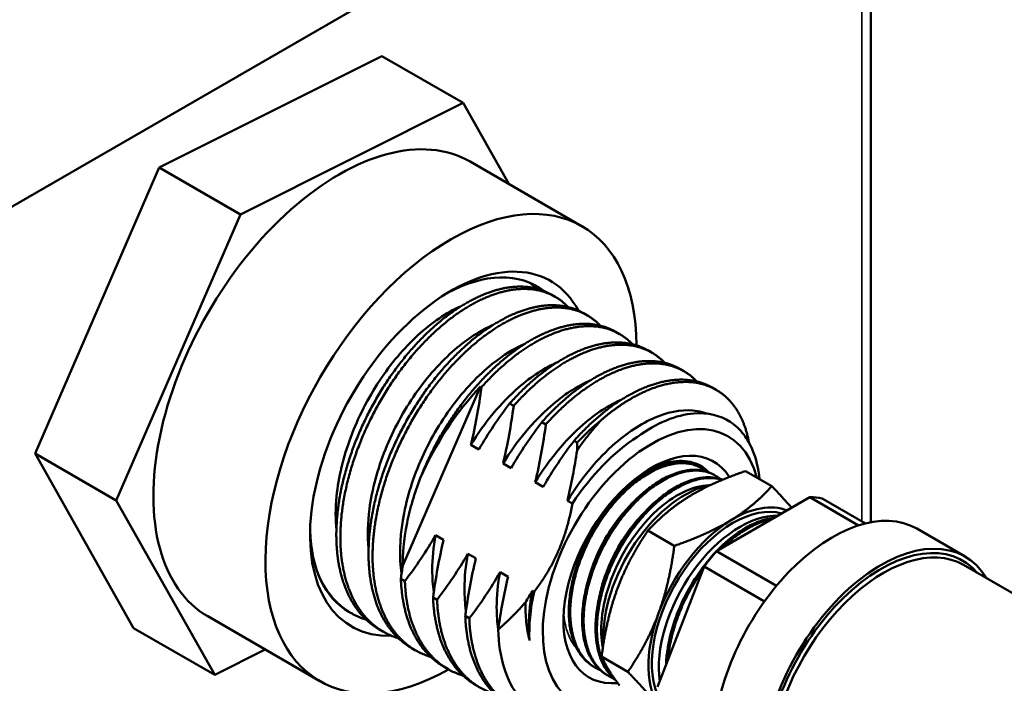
# Model space of a CAD drawing. Header units: inches. Extents: x 0 to 136, y 2 to 86.
# Tile 127 of 160: x 119.67 to 123.27, y 55.62 to 58.05. Entities that reach past the tile are written whole.
import ezdxf

# ---------------------------------------------------------------- set-up
doc = ezdxf.new("R2010")
doc.units = ezdxf.units.IN
doc.header["$LTSCALE"] = 4
doc.header["$MEASUREMENT"] = 0
doc.layers.add('Visible (ANSI)', color=7, linetype='Continuous', lineweight=50)
doc.layers.add('Visible Narrow (ANSI)', color=7, linetype='Continuous', lineweight=35)

msp = doc.modelspace()

# ---------------------------------------------------------------- linework, layer by layer
at = {"layer": 'Visible (ANSI)'}
for p, q in [((122.7809, 63.1434), (122.7809, 56.2113)), ((118.5275, 56.7239), (122.3459, 58.9285)), ((120.9919, 57.9159), (120.1772, 57.5081)), ((121.2889, 57.7444), (120.9919, 57.9159)), ((121.2889, 57.7444), (120.4742, 57.3367)), ((121.4561, 57.4484), (121.2889, 57.7444)), ((120.1772, 57.5081), (119.7229, 56.4624)), ((120.4742, 57.3367), (120.1772, 57.5081)), ((121.7247, 57.2933), (121.3146, 57.5301)), ((120.4742, 57.3367), (120.0199, 56.291)), ((121.626, 57.0356), (121.6113, 57.0441)), ((121.7439, 56.9676), (121.7292, 56.9761)), ((121.8617, 56.8996), (121.847, 56.9081)), ((121.9796, 56.8315), (121.9649, 56.84)), ((122.0974, 56.7635), (122.0827, 56.772)), ((121.0683, 56.0527), (121.3527, 56.7073)), ((121.3563, 56.7052), (121.3527, 56.7073)), ((122.2153, 56.6954), (122.2006, 56.7039)), ((121.4742, 56.6371), (121.4595, 56.6456)), ((121.592, 56.5691), (121.5773, 56.5776)), ((121.7063, 56.5031), (121.6952, 56.5095)), ((119.7229, 56.4624), (120.0833, 55.8245)), ((120.0199, 56.291), (119.7229, 56.4624)), ((121.347, 56.4773), (121.3176, 56.4943)), ((121.4649, 56.4092), (121.4354, 56.4263)), ((122.0911, 56.4273), (122.0911, 56.4273)), ((122.1508, 56.4147), (122.1564, 56.4118)), ((122.1805, 56.3953), (122.1805, 56.3952)), ((122.1876, 56.3932), (122.1876, 56.3932)), ((122.1889, 56.3927), (122.1889, 56.3927)), ((122.3227, 56.3985), (122.419, 56.3429)), ((121.5827, 56.3412), (121.5533, 56.3582)), ((122.2024, 56.3875), (122.208, 56.3845)), ((122.2322, 56.368), (122.2322, 56.368)), ((122.1678, 56.3444), (122.1969, 56.3484)), ((120.0199, 56.291), (120.3803, 55.6531)), ((121.689, 56.2798), (121.6711, 56.2902)), ((122.2166, 56.1053), (122.5582, 56.3026)), ((122.5582, 56.3026), (122.7361, 56.1999)), ((122.7616, 56.2071), (122.6033, 56.2985)), ((121.9657, 56.1807), (122.0619, 56.1251)), ((122.9494, 56.1879), (123.1262, 56.0858)), ((121.1885, 56.1645), (121.218, 56.1475)), ((122.436, 55.9786), (122.2166, 56.1053)), ((121.3064, 56.0964), (121.3358, 56.0794)), ((121.4242, 56.0284), (121.4537, 56.0114)), ((122.0007, 55.609), (122.1715, 56.0493)), ((122.1715, 56.0493), (122.3921, 55.9219)), ((123.1201, 56.0552), (124.0607, 55.5121)), ((121.0614, 56.0046), (121.0761, 55.9961)), ((121.5421, 55.9603), (121.5486, 55.9566)), ((121.1792, 55.9366), (121.1939, 55.9281)), ((121.6842, 55.9334), (121.6842, 55.9334)), ((120.8796, 55.8789), (120.8715, 55.8836)), ((120.7647, 55.6306), (120.3546, 55.8674)), ((121.2971, 55.8686), (121.3118, 55.86)), ((120.3803, 55.6531), (120.0833, 55.8245)), ((120.9975, 55.8108), (120.9827, 55.8193)), ((120.3803, 55.6531), (120.5653, 55.7457)), ((121.1153, 55.7428), (121.1006, 55.7513)), ((121.7959, 55.7198), (121.8921, 55.6642)), ((121.2332, 55.6748), (121.2184, 55.6833)), ((121.763, 55.6855), (121.7684, 55.6821)), ((121.7945, 55.6691), (121.7945, 55.6691)), ((121.8124, 55.6545), (121.8177, 55.6511))]:
    msp.add_line(p, q, dxfattribs=at)
for centre, major_axis, start_param, end_param in [((120.8346, 56.6987), (0.48, 0.8314), 0, 3.141593), ((121.2447, 56.462), (0.48, 0.8314), 5.503305, 10.19734), ((121.2447, 56.462), (0.3646, 0.6315), 5.939272, 9.772688), ((121.2152, 56.479), (0.3437, 0.5954), 6.204841, 7.038722), ((121.5364, 56.2936), (0.3437, 0.5954), 1.172822, 1.766139), ((121.9783, 56.0384), (-0.2812, -0.4871), 2.607228, 6.911808), ((121.8899, 56.0894), (0.3437, 0.5954), 0.98074, 1.172822), ((121.9537, 56.0526), (0.2986, 0.5173), 0.848456, 1.462691), ((121.9783, 56.0384), (-0.2279, -0.3947), 2.842295, 6.67531), ((121.9523, 56.0534), (0.2094, 0.3627), 0.094386, 0.742309), ((122.1, 55.9681), (0.21, 0.3637), 0.455477, 2.423932), ((122.3874, 55.8022), (0.2741, 0.4747), 0.194644, 0.328955), ((122.2768, 55.8661), (0.21, 0.3637), 0.140455, 2.725207), ((122.6419, 55.6553), (0.3075, 0.5326), 0, 2.325702), ((122.2768, 55.8661), (0.2187, 0.3789), 0.089017, 0.813626), ((122.3021, 55.8515), (0.21, 0.3637), 0.299312, 2.510286), ((122.2768, 55.8661), (-0.2187, -0.3789), 3.955218, 5.002416), ((121.2152, 56.479), (-0.3437, -0.5954), 5.527649, 6.283185), ((122.8187, 55.5532), (0.3075, 0.5326), 5.971843, 8.548394), ((122.8187, 55.5532), (0.2988, 0.5176), 6.080397, 8.568952), ((122.3874, 55.8022), (-0.2741, -0.4747), 4.383434, 4.517745), ((122.8274, 55.5482), (0.2927, 0.507), 0, 2.270045), ((121.9537, 56.0526), (0.2986, 0.5173), 2.069587, 2.419252), ((122.2768, 55.8661), (-0.2187, -0.3789), 5.002416, 6.049614)]:
    msp.add_ellipse(centre, major_axis=major_axis, ratio=0.57735, start_param=start_param, end_param=end_param, dxfattribs=at)
for points, weights, knots in [([(121.6113, 57.0441), (121.5795, 57.0625), (121.5417, 57.0692), (121.4384, 57.0876), (121.3133, 57.0197), (121.1883, 56.9518), (121.0763, 56.8151), (120.9643, 56.6784), (120.8967, 56.5088), (120.8292, 56.3391), (120.8254, 56.1812), (120.8217, 56.0233), (120.8841, 55.9187), (120.9227, 55.854), (120.9827, 55.8193)], [0.984049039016, 0.987264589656, 1, 0.965925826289, 1, 0.965925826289, 1, 0.965925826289, 1, 0.965925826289, 1, 0.965925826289, 1, 0.978661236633, 0.984049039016], [0.60362388, 0.60362388, 0.60362388, 0.60526316, 0.60526316, 0.60964912, 0.60964912, 0.61403509, 0.61403509, 0.61842105, 0.61842105, 0.62280702, 0.62280702, 0.62719298, 0.62719298, 0.62993967, 0.62993967, 0.62993967]), ([(121.6732, 56.9983), (121.6256, 57.0484), (121.5564, 57.0607), (121.4531, 57.0791), (121.328, 57.0112), (121.203, 56.9433), (121.091, 56.8066), (120.979, 56.6699), (120.9115, 56.5003), (120.8439, 56.3306), (120.8402, 56.1727), (120.8364, 56.0148), (120.8988, 55.9102), (120.9547, 55.8165), (121.0525, 55.7871)], [0.985089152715, 0.976944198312, 1, 0.965925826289, 1, 0.965925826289, 1, 0.965925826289, 1, 0.965925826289, 1, 0.965925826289, 1, 0.969383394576, 0.993786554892], [0.65492704, 0.65492704, 0.65492704, 0.65789474, 0.65789474, 0.6622807, 0.6622807, 0.66666667, 0.66666667, 0.67105263, 0.67105263, 0.6754386, 0.6754386, 0.67982456, 0.67982456, 0.68376547, 0.68376547, 0.68376547]), ([(121.7292, 56.9761), (121.6973, 56.9945), (121.6596, 57.0012), (121.5562, 57.0196), (121.4312, 56.9517), (121.3061, 56.8838), (121.1941, 56.7471), (121.0822, 56.6104), (121.0146, 56.4407), (120.947, 56.2711), (120.9433, 56.1131), (120.9395, 55.9552), (121.0019, 55.8506), (121.0405, 55.786), (121.1006, 55.7513)], [0.984049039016, 0.987264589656, 1, 0.965925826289, 1, 0.965925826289, 1, 0.965925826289, 1, 0.965925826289, 1, 0.965925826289, 1, 0.978661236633, 0.984049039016], [0.65625546, 0.65625546, 0.65625546, 0.65789474, 0.65789474, 0.6622807, 0.6622807, 0.66666667, 0.66666667, 0.67105263, 0.67105263, 0.6754386, 0.6754386, 0.67982456, 0.67982456, 0.68257125, 0.68257125, 0.68257125]), ([(121.7911, 56.9303), (121.7434, 56.9804), (121.6743, 56.9927), (121.571, 57.0111), (121.4459, 56.9432), (121.3208, 56.8753), (121.2089, 56.7386), (121.0969, 56.6019), (121.0293, 56.4322), (120.9618, 56.2626), (120.958, 56.1046), (120.9543, 55.9467), (121.0167, 55.8421), (121.0726, 55.7485), (121.1704, 55.7191)], [0.985089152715, 0.976944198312, 1, 0.965925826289, 1, 0.965925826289, 1, 0.965925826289, 1, 0.965925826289, 1, 0.965925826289, 1, 0.969383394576, 0.993786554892], [0.70755862, 0.70755862, 0.70755862, 0.71052632, 0.71052632, 0.71491228, 0.71491228, 0.71929825, 0.71929825, 0.72368421, 0.72368421, 0.72807018, 0.72807018, 0.73245614, 0.73245614, 0.73639705, 0.73639705, 0.73639705]), ([(121.847, 56.9081), (121.8152, 56.9264), (121.7774, 56.9332), (121.6741, 56.9515), (121.549, 56.8836), (121.424, 56.8157), (121.312, 56.679), (121.2, 56.5423), (121.1324, 56.3727)], [0.984049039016, 0.987264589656, 1, 0.965925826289, 1, 0.965925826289, 1, 0.965925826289, 1], [0.70888704, 0.70888704, 0.70888704, 0.71052632, 0.71052632, 0.71491228, 0.71491228, 0.71929825, 0.71929825, 0.72368421, 0.72368421, 0.72368421]), ([(121.9089, 56.8622), (121.8613, 56.9124), (121.7921, 56.9246), (121.6888, 56.943), (121.5637, 56.8751), (121.456, 56.8166), (121.3563, 56.7052)], [0.985089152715, 0.976944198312, 1, 0.965925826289, 1, 0.970495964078, 0.992085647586], [0.76019019, 0.76019019, 0.76019019, 0.76315789, 0.76315789, 0.76754386, 0.76754386, 0.77134156, 0.77134156, 0.77134156]), ([(121.9649, 56.84), (121.933, 56.8584), (121.8953, 56.8651), (121.7919, 56.8835), (121.6669, 56.8156), (121.5591, 56.7571), (121.4595, 56.6456)], [0.984049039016, 0.987264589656, 1, 0.965925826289, 1, 0.970495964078, 0.992085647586], [0.761518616, 0.761518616, 0.761518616, 0.763157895, 0.763157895, 0.76754386, 0.76754386, 0.771341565, 0.771341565, 0.771341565]), ([(122.0268, 56.7942), (121.9791, 56.8443), (121.91, 56.8566), (121.8067, 56.875), (121.6816, 56.8071), (121.5738, 56.7486), (121.4742, 56.6371)], [0.985089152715, 0.976944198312, 1, 0.965925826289, 1, 0.970495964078, 0.992085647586], [0.81282177, 0.81282177, 0.81282177, 0.81578947, 0.81578947, 0.82017544, 0.82017544, 0.82397314, 0.82397314, 0.82397314]), ([(122.0827, 56.772), (122.0509, 56.7904), (122.0131, 56.7971), (121.9098, 56.8154), (121.7847, 56.7475), (121.6769, 56.689), (121.5773, 56.5776)], [0.984049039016, 0.987264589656, 1, 0.965925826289, 1, 0.970495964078, 0.992085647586], [0.814150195, 0.814150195, 0.814150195, 0.815789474, 0.815789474, 0.820175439, 0.820175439, 0.823973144, 0.823973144, 0.823973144]), ([(122.1446, 56.7262), (122.097, 56.7763), (122.0278, 56.7886), (121.9245, 56.8069), (121.7995, 56.739), (121.6917, 56.6805), (121.592, 56.5691)], [0.985089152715, 0.976944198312, 1, 0.965925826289, 1, 0.970495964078, 0.992085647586], [0.86545335, 0.86545335, 0.86545335, 0.86842105, 0.86842105, 0.87280702, 0.87280702, 0.87660472, 0.87660472, 0.87660472]), ([(122.2006, 56.7039), (122.1687, 56.7223), (122.131, 56.729), (122.0276, 56.7474), (121.9026, 56.6795), (121.7948, 56.621), (121.6952, 56.5095)], [0.984049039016, 0.987264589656, 1, 0.965925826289, 1, 0.970495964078, 0.992085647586], [0.866781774, 0.866781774, 0.866781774, 0.868421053, 0.868421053, 0.872807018, 0.872807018, 0.876604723, 0.876604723, 0.876604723]), ([(122.3355, 56.5016), (122.3252, 56.5589), (122.3016, 56.6032), (122.249, 56.7022), (122.1457, 56.7205), (122.0424, 56.7389), (121.9173, 56.671), (121.8559, 56.6376), (121.7956, 56.5856)], [0.983089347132, 0.984430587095, 1, 0.965925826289, 1, 0.965925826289, 1, 0.982962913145, 0.982962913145], [0.9146626, 0.9146626, 0.9146626, 0.91666667, 0.91666667, 0.92105263, 0.92105263, 0.9254386, 0.9254386, 0.92763158, 0.92763158, 0.92763158]), ([(120.7588, 56.0223), (120.7686, 55.9989), (120.781, 55.9782), (120.8369, 55.8846), (120.9347, 55.8552)], [0.988961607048, 0.993072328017, 1, 0.969383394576, 0.993786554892], [0.626301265, 0.626301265, 0.626301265, 0.627192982, 0.627192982, 0.631133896, 0.631133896, 0.631133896]), ([(121.0614, 56.0046), (121.066, 55.8727), (121.1198, 55.7826), (121.1584, 55.7179), (121.2184, 55.6833)], [0.992085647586, 0.970495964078, 1, 0.978661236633, 0.984049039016], [0.728658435, 0.728658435, 0.728658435, 0.73245614, 0.73245614, 0.735202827, 0.735202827, 0.735202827]), ([(121.0761, 55.9961), (121.0807, 55.8642), (121.1345, 55.7741), (121.1904, 55.6804), (121.2882, 55.651)], [0.992085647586, 0.970495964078, 1, 0.969383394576, 0.993786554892], [0.781290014, 0.781290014, 0.781290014, 0.785087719, 0.785087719, 0.789028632, 0.789028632, 0.789028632]), ([(121.5421, 55.9603), (121.531, 55.8998), (121.5299, 55.8431), (121.5293, 55.8098), (121.5322, 55.7785)], [0.983389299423, 0.985658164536, 1, 0.991534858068, 0.987275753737], [0.936750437, 0.936750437, 0.936750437, 0.938596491, 0.938596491, 0.939686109, 0.939686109, 0.939686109]), ([(121.1792, 55.9366), (121.1839, 55.8047), (121.2377, 55.7146), (121.2762, 55.6499), (121.3363, 55.6152)], [0.992085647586, 0.970495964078, 1, 0.978661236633, 0.984049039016], [0.781290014, 0.781290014, 0.781290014, 0.785087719, 0.785087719, 0.787834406, 0.787834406, 0.787834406]), ([(121.1939, 55.9281), (121.1986, 55.7962), (121.2524, 55.706), (121.3083, 55.6124), (121.4061, 55.583)], [0.992085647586, 0.970495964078, 1, 0.969383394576, 0.993786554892], [0.833921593, 0.833921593, 0.833921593, 0.837719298, 0.837719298, 0.841660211, 0.841660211, 0.841660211]), ([(121.2971, 55.8686), (121.3017, 55.7367), (121.3555, 55.6465), (121.3941, 55.5819), (121.4541, 55.5472)], [0.992085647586, 0.970495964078, 1, 0.978661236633, 0.984049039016], [0.833921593, 0.833921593, 0.833921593, 0.837719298, 0.837719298, 0.840465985, 0.840465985, 0.840465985]), ([(121.3118, 55.86), (121.3165, 55.7282), (121.3702, 55.638), (121.4326, 55.5334), (121.5458, 55.5094), (121.5595, 55.5065), (121.5737, 55.5049)], [0.992085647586, 0.970495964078, 1, 0.965925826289, 1, 0.995754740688, 0.992567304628], [0.886553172, 0.886553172, 0.886553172, 0.890350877, 0.890350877, 0.894736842, 0.894736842, 0.895283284, 0.895283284, 0.895283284])]:
    msp.add_rational_spline(points, weights, degree=2, knots=knots, dxfattribs=at)
for points, weights in [([(121.5554, 57.0664), (121.5443, 57.078), (121.5319, 57.0877)], [0.985089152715, 0.983182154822, 0.982985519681]), ([(122.3227, 56.3985), (122.1994, 56.3561), (122.1166, 56.3056)], [1.39426173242, 1.50210825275, 1.50210825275]), ([(122.419, 56.3429), (122.3509, 56.2686), (122.2681, 56.2181)], [1.39426173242, 1.50210825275, 1.50210825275]), ([(122.419, 56.3429), (122.4608, 56.2994), (122.4917, 56.2641)], [1.39426173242, 1.45019450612, 1.47711869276]), ([(122.1166, 56.3056), (122.0337, 56.255), (121.9657, 56.1807)], [1.50210825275, 1.50210825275, 1.39426173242]), ([(121.689, 56.2798), (121.6565, 56.0964), (121.5486, 55.9566)], [1.53935319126, 1.61305045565, 1.53935319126]), ([(122.2681, 56.2181), (122.1852, 56.1676), (122.0619, 56.1251)], [1.50210825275, 1.50210825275, 1.39426173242]), ([(121.9657, 56.1807), (121.8925, 56.0732), (121.8531, 55.9662)], [1.39426173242, 1.50210825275, 1.50210825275]), ([(122.0046, 55.8787), (122.044, 55.9857), (122.0619, 56.1251)], [1.50210825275, 1.50210825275, 1.39426173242]), ([(121.8531, 55.9662), (121.8137, 55.8592), (121.7959, 55.7198)], [1.50210825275, 1.50210825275, 1.39426173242]), ([(121.5169, 55.9179), (121.4737, 55.8684), (121.4175, 55.8188)], [1.51738654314, 1.48667296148, 1.43992062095]), ([(121.8921, 55.6642), (121.9652, 55.7718), (122.0046, 55.8787)], [1.39426173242, 1.50210825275, 1.50210825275]), ([(121.7959, 55.7198), (121.8184, 55.6706), (121.8619, 55.6142)], [1.39426173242, 1.50210825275, 1.50210825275]), ([(122.0134, 55.5267), (121.9699, 55.5831), (121.8921, 55.6642)], [1.50210825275, 1.50210825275, 1.39426173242])]:
    msp.add_rational_spline(points, weights, degree=2, dxfattribs=at)
for points, knots in [([(121.2812, 57.0009), (121.2808, 57.0008), (121.2803, 57.0006), (121.2279, 56.9776), (121.1747, 56.9418), (121.0728, 56.8483), (121.0249, 56.7917), (120.9405, 56.664), (120.9049, 56.5941), (120.8506, 56.4494), (120.833, 56.3757), (120.8218, 56.2626), (120.8216, 56.2215), (120.8255, 56.1829)], [65.320381, 65.320381, 65.320381, 65.320381, 65.325532, 65.325532, 65.919531, 65.919531, 66.508973, 66.508973, 67.101163, 67.101163, 67.701064, 67.701064, 68.068354, 68.068354, 68.068354, 68.068354]), ([(121.3991, 56.9329), (121.3527, 56.9128), (121.3052, 56.8823), (121.2077, 56.7983), (121.1589, 56.7438), (121.0715, 56.6189), (121.034, 56.5497), (120.9757, 56.4054), (120.9558, 56.3316), (120.9398, 56.2093), (120.9387, 56.1603), (120.9433, 56.1149)], [74.892442, 74.892442, 74.892442, 74.892442, 75.424017, 75.424017, 76.013689, 76.013689, 76.608416, 76.608416, 77.208308, 77.208308, 77.641092, 77.641092, 77.641092, 77.641092]), ([(121.5169, 56.8649), (121.4769, 56.8475), (121.436, 56.8224), (121.344, 56.7486), (121.2941, 56.6962), (121.2038, 56.5745), (121.1644, 56.5062), (121.1021, 56.363), (121.08, 56.2896), (121.0568, 56.149), (121.0552, 56.0831), (121.064, 56.0239)], [84.463012, 84.463012, 84.463012, 84.463012, 84.92212, 84.92212, 85.512531, 85.512531, 86.109778, 86.109778, 86.705776, 86.705776, 87.284579, 87.284579, 87.284579, 87.284579]), ([(121.6348, 56.7968), (121.5875, 56.7763), (121.539, 56.7449), (121.46, 56.6762), (121.4289, 56.6442), (121.3701, 56.5736), (121.3426, 56.5351), (121.3176, 56.4943)], [2.581168, 2.581168, 2.581168, 2.581168, 3.123521, 3.123521, 3.491924, 3.491924, 3.859273, 3.859273, 3.859273, 3.859273]), ([(121.7526, 56.7288), (121.7053, 56.7083), (121.6569, 56.6769), (121.5778, 56.6082), (121.5468, 56.5762), (121.4879, 56.5056), (121.4604, 56.4671), (121.4354, 56.4263)], [2.581109, 2.581109, 2.581109, 2.581109, 3.123147, 3.123147, 3.491452, 3.491452, 3.858702, 3.858702, 3.858702, 3.858702]), ([(121.3176, 56.4943), (121.326, 56.529), (121.3333, 56.5641), (121.346, 56.6343), (121.3515, 56.6694), (121.3563, 56.7052)], [-0.5508385, -0.5508385, -0.5508385, -0.5508385, -0.2749999, -0.2749999, -0.000001, -0.000001, -0.000001, -0.000001]), ([(121.4595, 56.6456), (121.4394, 56.6194), (121.4196, 56.5919), (121.3819, 56.5358), (121.3639, 56.507), (121.347, 56.4773)], [-0.5366487, -0.5366487, -0.5366487, -0.5366487, -0.26808, -0.26808, 0, 0, 0, 0]), ([(121.8705, 56.6607), (121.8232, 56.6402), (121.7747, 56.6089), (121.6957, 56.5401), (121.6646, 56.5082), (121.6058, 56.4375), (121.5783, 56.3991), (121.5533, 56.3582)], [2.58137, 2.58137, 2.58137, 2.58137, 3.123625, 3.123625, 3.492078, 3.492078, 3.859476, 3.859476, 3.859476, 3.859476]), ([(121.4354, 56.4263), (121.4438, 56.461), (121.4511, 56.4961), (121.4638, 56.5662), (121.4693, 56.6014), (121.4742, 56.6371)], [-0.5508382, -0.5508382, -0.5508382, -0.5508382, -0.2749996, -0.2749996, -0.000001, -0.000001, -0.000001, -0.000001]), ([(122.1806, 56.6085), (122.1699, 56.6125), (122.1587, 56.6155), (122.1031, 56.6252), (122.0536, 56.6186), (121.95, 56.5779), (121.8969, 56.5446), (121.8135, 56.4721), (121.7825, 56.4401), (121.7236, 56.3695), (121.6961, 56.331), (121.6711, 56.2902)], [1.769523, 1.769523, 1.769523, 1.769523, 1.929574, 1.929574, 2.531268, 2.531268, 3.123625, 3.123625, 3.492078, 3.492078, 3.859475, 3.859475, 3.859475, 3.859475]), ([(121.9271, 56.5239), (121.9625, 56.5495), (121.9983, 56.5695), (122.0679, 56.5981), (122.1016, 56.6066), (122.184, 56.6132), (122.2294, 56.6024), (122.2853, 56.5658), (122.3019, 56.5502), (122.3289, 56.5149), (122.3397, 56.4957), (122.3614, 56.4435), (122.3698, 56.4081), (122.3737, 56.3691)], [-2.770265, -2.770265, -2.770265, -2.770265, -2.382248, -2.382248, -1.996881, -1.996881, -1.39029, -1.39029, -1.087033, -1.087033, -0.815652, -0.815652, -0.418437, -0.418437, -0.418437, -0.418437]), ([(121.5773, 56.5776), (121.5573, 56.5513), (121.5375, 56.5239), (121.4998, 56.4678), (121.4818, 56.439), (121.4649, 56.4092)], [-0.5366487, -0.5366487, -0.5366487, -0.5366487, -0.26808, -0.26808, 0, 0, 0, 0]), ([(121.5533, 56.3582), (121.5617, 56.3929), (121.569, 56.428), (121.5817, 56.4982), (121.5872, 56.5334), (121.592, 56.5691)], [-0.5508383, -0.5508383, -0.5508383, -0.5508383, -0.2749997, -0.2749997, -0.000001, -0.000001, -0.000001, -0.000001]), ([(121.7956, 56.5856), (121.7799, 56.5688), (121.7646, 56.551), (121.7347, 56.5137), (121.7202, 56.4942), (121.7061, 56.474)], [-0.3903106, -0.3903106, -0.3903106, -0.3903106, -0.1951558, -0.1951558, -0.000001, -0.000001, -0.000001, -0.000001]), ([(121.6952, 56.5095), (121.6751, 56.4833), (121.6553, 56.4558), (121.6176, 56.3997), (121.5996, 56.371), (121.5827, 56.3412)], [-0.5366487, -0.5366487, -0.5366487, -0.5366487, -0.26808, -0.26808, 0, 0, 0, 0]), ([(121.6711, 56.2902), (121.6785, 56.3205), (121.6849, 56.351), (121.6965, 56.4122), (121.7015, 56.443), (121.7061, 56.474)], [-0.4786082, -0.4786082, -0.4786082, -0.4786082, -0.2388104, -0.2388104, -0.000001, -0.000001, -0.000001, -0.000001]), ([(122.1508, 56.4147), (122.1499, 56.4152), (122.149, 56.4157), (122.1481, 56.4161), (122.1365, 56.4219), (122.124, 56.4259), (122.1105, 56.4282), (122.097, 56.4304), (122.0829, 56.4308), (122.0683, 56.4294), (122.0537, 56.428), (122.0385, 56.4248), (122.0228, 56.4198), (122.007, 56.4148), (121.9912, 56.408), (121.9752, 56.3997), (121.9592, 56.3913), (121.9432, 56.3812), (121.927, 56.3695), (121.9109, 56.3577), (121.8952, 56.3446), (121.8798, 56.3301), (121.8644, 56.3156), (121.8493, 56.2998), (121.8346, 56.2826), (121.82, 56.2655), (121.8062, 56.2474), (121.7932, 56.2285), (121.7801, 56.2096), (121.7678, 56.1897), (121.7565, 56.1691), (121.7451, 56.1485), (121.7348, 56.1276), (121.7257, 56.1063), (121.7165, 56.0851), (121.7085, 56.0635), (121.7017, 56.0417), (121.6949, 56.02), (121.6894, 55.9985), (121.6853, 55.9774), (121.6812, 55.9562), (121.6783, 55.9353), (121.6769, 55.9148), (121.6755, 55.8944), (121.6755, 55.8749), (121.6769, 55.8562), (121.6776, 55.8468), (121.6786, 55.8377), (121.68, 55.8288), (121.6814, 55.8199), (121.6832, 55.8112), (121.6853, 55.8028), (121.6895, 55.7859), (121.695, 55.7705), (121.7018, 55.7564), (121.7052, 55.7493), (121.7089, 55.7426), (121.713, 55.7362), (121.717, 55.7298), (121.7214, 55.7238), (121.7261, 55.7181), (121.7355, 55.7068), (121.746, 55.6971), (121.7575, 55.6892), (121.7593, 55.6879), (121.7612, 55.6867), (121.763, 55.6855)], [0.57000053, 0.57000053, 0.57000053, 0.57000053, 0.5703125, 0.5703125, 0.5703125, 0.57421875, 0.57421875, 0.57421875, 0.578125, 0.578125, 0.578125, 0.58203125, 0.58203125, 0.58203125, 0.5859375, 0.5859375, 0.5859375, 0.58984375, 0.58984375, 0.58984375, 0.59375, 0.59375, 0.59375, 0.59765625, 0.59765625, 0.59765625, 0.6015625, 0.6015625, 0.6015625, 0.60546875, 0.60546875, 0.60546875, 0.609375, 0.609375, 0.609375, 0.61328125, 0.61328125, 0.61328125, 0.6171875, 0.6171875, 0.6171875, 0.62109375, 0.62109375, 0.62109375, 0.625, 0.625, 0.625, 0.62695313, 0.62695313, 0.62695313, 0.62890625, 0.62890625, 0.62890625, 0.6328125, 0.6328125, 0.6328125, 0.63476563, 0.63476563, 0.63476563, 0.63671875, 0.63671875, 0.63671875, 0.640625, 0.640625, 0.640625, 0.64124437, 0.64124437, 0.64124437, 0.64124437]), ([(121.7915, 55.6703), (121.7879, 55.6717), (121.7843, 55.6734), (121.7808, 55.6751), (121.7745, 55.6783), (121.7684, 55.6819), (121.7627, 55.6859), (121.7511, 55.694), (121.7407, 55.7036), (121.7314, 55.7149), (121.7267, 55.7205), (121.7224, 55.7265), (121.7183, 55.7329), (121.7142, 55.7393), (121.7105, 55.7461), (121.7071, 55.7532), (121.7002, 55.7674), (121.6947, 55.7829), (121.6906, 55.7995), (121.6885, 55.8079), (121.6868, 55.8165), (121.6854, 55.8254), (121.684, 55.8344), (121.6829, 55.8437), (121.6822, 55.8531), (121.6808, 55.8719), (121.6808, 55.8914), (121.6822, 55.9116), (121.6829, 55.9217), (121.684, 55.932), (121.6854, 55.9425), (121.6868, 55.953), (121.6885, 55.9636), (121.6906, 55.9743), (121.6948, 55.9956), (121.7002, 56.017), (121.707, 56.0385), (121.7103, 56.0493), (121.714, 56.0601), (121.718, 56.0709), (121.7221, 56.0817), (121.7264, 56.0926), (121.731, 56.1032), (121.7402, 56.1246), (121.7505, 56.1455), (121.7617, 56.1659), (121.7674, 56.1761), (121.7732, 56.1862), (121.7794, 56.1961), (121.7855, 56.2061), (121.7919, 56.2159), (121.7985, 56.2254), (121.8116, 56.2445), (121.8254, 56.2624), (121.8399, 56.2794), (121.8471, 56.2879), (121.8545, 56.2961), (121.8621, 56.3041), (121.8696, 56.312), (121.8774, 56.3197), (121.8851, 56.327), (121.9006, 56.3416), (121.9163, 56.3547), (121.9322, 56.3663), (121.9402, 56.3721), (121.9482, 56.3776), (121.9563, 56.3826), (121.9644, 56.3877), (121.9725, 56.3924), (121.9805, 56.3966), (121.9966, 56.4051), (122.0124, 56.4118), (122.028, 56.4168), (122.0357, 56.4193), (122.0434, 56.4213), (122.0511, 56.423), (122.0587, 56.4246), (122.0663, 56.4258), (122.0737, 56.4265), (122.0884, 56.4279), (122.1024, 56.4275), (122.1157, 56.4253), (122.1224, 56.4242), (122.1289, 56.4226), (122.1352, 56.4206), (122.1416, 56.4186), (122.1477, 56.4161), (122.1535, 56.4133), (122.1623, 56.4089), (122.1705, 56.4036), (122.1781, 56.3973)], [0.34070995, 0.34070995, 0.34070995, 0.34070995, 0.34179687, 0.34179687, 0.34179687, 0.34375, 0.34375, 0.34375, 0.34765625, 0.34765625, 0.34765625, 0.34960937, 0.34960937, 0.34960937, 0.3515625, 0.3515625, 0.3515625, 0.35546875, 0.35546875, 0.35546875, 0.35742187, 0.35742187, 0.35742187, 0.359375, 0.359375, 0.359375, 0.36328125, 0.36328125, 0.36328125, 0.36523437, 0.36523437, 0.36523437, 0.3671875, 0.3671875, 0.3671875, 0.37109375, 0.37109375, 0.37109375, 0.37304687, 0.37304687, 0.37304687, 0.375, 0.375, 0.375, 0.37890625, 0.37890625, 0.37890625, 0.38085937, 0.38085937, 0.38085937, 0.3828125, 0.3828125, 0.3828125, 0.38671875, 0.38671875, 0.38671875, 0.38867187, 0.38867187, 0.38867187, 0.390625, 0.390625, 0.390625, 0.39453125, 0.39453125, 0.39453125, 0.39648437, 0.39648437, 0.39648437, 0.3984375, 0.3984375, 0.3984375, 0.40234375, 0.40234375, 0.40234375, 0.40429687, 0.40429687, 0.40429687, 0.40625, 0.40625, 0.40625, 0.41015625, 0.41015625, 0.41015625, 0.41210937, 0.41210937, 0.41210937, 0.4140625, 0.4140625, 0.4140625, 0.41701532, 0.41701532, 0.41701532, 0.41701532]), ([(122.072, 56.4297), (122.0586, 56.4305), (122.0445, 56.4293), (122.0178, 56.4238), (122.0055, 56.4201), (121.9836, 56.4116), (121.9742, 56.4072), (121.9646, 56.4023)], [1.2398981, 1.2398981, 1.2398981, 1.2398981, 1.4726711, 1.4726711, 1.6625965, 1.6625965, 1.8041036, 1.8041036, 1.8041036, 1.8041036]), ([(122.2024, 56.3875), (122.202, 56.3877), (122.2015, 56.3879), (122.2011, 56.3882), (122.1895, 56.3941), (122.1771, 56.3983), (122.1639, 56.4007), (122.1572, 56.4019), (122.1504, 56.4026), (122.1434, 56.4029), (122.1364, 56.4032), (122.1291, 56.4031), (122.1218, 56.4025), (122.1071, 56.4013), (122.092, 56.3983), (122.0765, 56.3935), (122.0687, 56.3912), (122.0609, 56.3884), (122.0529, 56.3851), (122.045, 56.3818), (122.0369, 56.3781), (122.0289, 56.374), (122.0128, 56.3657), (121.9968, 56.3559), (121.9809, 56.3445), (121.9729, 56.3388), (121.9649, 56.3327), (121.957, 56.3262), (121.9491, 56.3198), (121.9411, 56.3129), (121.9333, 56.3057), (121.9177, 56.2913), (121.9026, 56.2757), (121.8881, 56.2589), (121.8808, 56.2506), (121.8737, 56.2419), (121.8667, 56.2329), (121.8597, 56.2239), (121.8528, 56.2146), (121.8462, 56.2052), (121.8329, 56.1862), (121.8205, 56.1666), (121.809, 56.1464), (121.8033, 56.1362), (121.7978, 56.1259), (121.7926, 56.1155), (121.7873, 56.105), (121.7823, 56.0943), (121.7776, 56.0836), (121.7682, 56.0623), (121.76, 56.0408), (121.753, 56.0193), (121.7494, 56.0086), (121.7462, 55.9978), (121.7434, 55.987), (121.7405, 55.9762), (121.7379, 55.9654), (121.7356, 55.9547), (121.7312, 55.9333), (121.7281, 55.9124), (121.7264, 55.8921), (121.7256, 55.8819), (121.725, 55.8718), (121.7249, 55.8619), (121.7247, 55.852), (121.7249, 55.8422), (121.7254, 55.8327), (121.7265, 55.8136), (121.7289, 55.7956), (121.7327, 55.7787), (121.7346, 55.7703), (121.7369, 55.7621), (121.7395, 55.7541), (121.7421, 55.7462), (121.745, 55.7385), (121.7483, 55.7312), (121.7548, 55.7166), (121.7626, 55.7035), (121.7716, 55.6919), (121.776, 55.6861), (121.7808, 55.6807), (121.7859, 55.6756), (121.791, 55.6705), (121.7964, 55.6658), (121.802, 55.6616), (121.8054, 55.6591), (121.8088, 55.6567), (121.8124, 55.6545)], [0.71469757, 0.71469757, 0.71469757, 0.71469757, 0.71484375, 0.71484375, 0.71484375, 0.71875, 0.71875, 0.71875, 0.72070313, 0.72070313, 0.72070313, 0.72265625, 0.72265625, 0.72265625, 0.7265625, 0.7265625, 0.7265625, 0.72851563, 0.72851563, 0.72851563, 0.73046875, 0.73046875, 0.73046875, 0.734375, 0.734375, 0.734375, 0.73632813, 0.73632813, 0.73632813, 0.73828125, 0.73828125, 0.73828125, 0.7421875, 0.7421875, 0.7421875, 0.74414063, 0.74414063, 0.74414063, 0.74609375, 0.74609375, 0.74609375, 0.75, 0.75, 0.75, 0.75195313, 0.75195313, 0.75195313, 0.75390625, 0.75390625, 0.75390625, 0.7578125, 0.7578125, 0.7578125, 0.75976563, 0.75976563, 0.75976563, 0.76171875, 0.76171875, 0.76171875, 0.765625, 0.765625, 0.765625, 0.76757813, 0.76757813, 0.76757813, 0.76953125, 0.76953125, 0.76953125, 0.7734375, 0.7734375, 0.7734375, 0.77539063, 0.77539063, 0.77539063, 0.77734375, 0.77734375, 0.77734375, 0.78125, 0.78125, 0.78125, 0.78320313, 0.78320313, 0.78320313, 0.78515625, 0.78515625, 0.78515625, 0.78631977, 0.78631977, 0.78631977, 0.78631977]), ([(121.8409, 55.6392), (121.8285, 55.6443), (121.817, 55.6508), (121.8065, 55.6589), (121.8009, 55.6632), (121.7956, 55.6679), (121.7905, 55.673), (121.7855, 55.6781), (121.7806, 55.6836), (121.7762, 55.6895), (121.7672, 55.7013), (121.7595, 55.7145), (121.7531, 55.729), (121.7499, 55.7363), (121.747, 55.7439), (121.7445, 55.7519), (121.7419, 55.7598), (121.7396, 55.7682), (121.7378, 55.7767), (121.734, 55.7938), (121.7316, 55.8119), (121.7307, 55.8308), (121.7302, 55.8403), (121.73, 55.85), (121.7302, 55.8599), (121.7304, 55.8698), (121.7309, 55.88), (121.7318, 55.8903), (121.7336, 55.9109), (121.7368, 55.9318), (121.7413, 55.953), (121.7435, 55.9636), (121.7461, 55.9743), (121.749, 55.9851), (121.7519, 55.9959), (121.7552, 56.0068), (121.7588, 56.0177), (121.7659, 56.0393), (121.7741, 56.0608), (121.7835, 56.0819), (121.7882, 56.0925), (121.7932, 56.103), (121.7985, 56.1135), (121.8038, 56.124), (121.8094, 56.1344), (121.8151, 56.1446), (121.8267, 56.165), (121.8392, 56.1846), (121.8524, 56.2033), (121.859, 56.2127), (121.8658, 56.2218), (121.8728, 56.2308), (121.8798, 56.2397), (121.8871, 56.2485), (121.8944, 56.2569), (121.9091, 56.2738), (121.9242, 56.2893), (121.9396, 56.3035), (121.9474, 56.3106), (121.9552, 56.3174), (121.9632, 56.3239), (121.9711, 56.3303), (121.9792, 56.3365), (121.9872, 56.3422), (122.0033, 56.3536), (122.0193, 56.3633), (122.0353, 56.3715), (122.0432, 56.3755), (122.0512, 56.3792), (122.0591, 56.3824), (122.0671, 56.3857), (122.075, 56.3885), (122.0828, 56.3908), (122.0984, 56.3956), (122.1135, 56.3985), (122.1281, 56.3996), (122.1354, 56.4002), (122.1425, 56.4003), (122.1495, 56.4), (122.1565, 56.3996), (122.1634, 56.3988), (122.1701, 56.3976), (122.1834, 56.3951), (122.1958, 56.3909), (122.2073, 56.3849), (122.213, 56.382), (122.2185, 56.3785), (122.2238, 56.3747), (122.2258, 56.3732), (122.2278, 56.3717), (122.2297, 56.3701)], [0.19552019, 0.19552019, 0.19552019, 0.19552019, 0.19921875, 0.19921875, 0.19921875, 0.20117187, 0.20117187, 0.20117187, 0.203125, 0.203125, 0.203125, 0.20703125, 0.20703125, 0.20703125, 0.20898437, 0.20898437, 0.20898437, 0.2109375, 0.2109375, 0.2109375, 0.21484375, 0.21484375, 0.21484375, 0.21679687, 0.21679687, 0.21679687, 0.21875, 0.21875, 0.21875, 0.22265625, 0.22265625, 0.22265625, 0.22460937, 0.22460937, 0.22460937, 0.2265625, 0.2265625, 0.2265625, 0.23046875, 0.23046875, 0.23046875, 0.23242187, 0.23242187, 0.23242187, 0.234375, 0.234375, 0.234375, 0.23828125, 0.23828125, 0.23828125, 0.24023437, 0.24023437, 0.24023437, 0.2421875, 0.2421875, 0.2421875, 0.24609375, 0.24609375, 0.24609375, 0.24804687, 0.24804687, 0.24804687, 0.25, 0.25, 0.25, 0.25390625, 0.25390625, 0.25390625, 0.25585937, 0.25585937, 0.25585937, 0.2578125, 0.2578125, 0.2578125, 0.26171875, 0.26171875, 0.26171875, 0.26367187, 0.26367187, 0.26367187, 0.265625, 0.265625, 0.265625, 0.26953125, 0.26953125, 0.26953125, 0.27148437, 0.27148437, 0.27148437, 0.27222669, 0.27222669, 0.27222669, 0.27222669]), ([(121.9496, 56.3924), (121.9546, 56.3948), (121.9596, 56.3969), (121.9742, 56.4027), (121.9836, 56.4058), (121.9929, 56.4083)], [0.1473856, 0.1473856, 0.1473856, 0.1473856, 0.201969, 0.201969, 0.30657, 0.30657, 0.30657, 0.30657]), ([(122.1694, 56.4101), (122.1701, 56.4096), (122.1708, 56.409), (122.1767, 56.4043), (122.1816, 56.3997), (122.1863, 56.3946)], [-66.789775, -66.789775, -66.789775, -66.789775, -66.7776973, -66.7776973, -66.6867506, -66.6867506, -66.6867506, -66.6867506]), ([(121.1324, 56.3727), (121.1214, 56.3443), (121.1121, 56.3169), (121.0959, 56.2622), (121.0893, 56.2353), (121.071, 56.1442), (121.0679, 56.0917), (121.0683, 56.0527)], [-0.672518, -0.672518, -0.672518, -0.672518, -0.5180537, -0.5180537, -0.3669194, -0.3669194, -0.000001, -0.000001, -0.000001, -0.000001]), ([(122.2391, 56.367), (122.2345, 56.3687), (122.2298, 56.3702), (122.225, 56.3714), (122.212, 56.3747), (122.1984, 56.3762), (122.1841, 56.3759), (122.177, 56.3758), (122.1697, 56.3752), (122.1622, 56.3742), (122.1547, 56.3731), (122.1471, 56.3716), (122.1394, 56.3697), (122.1239, 56.3658), (122.1083, 56.3602), (122.0924, 56.3529), (122.0845, 56.3493), (122.0765, 56.3452), (122.0684, 56.3407), (122.0604, 56.3362), (122.0522, 56.3313), (122.0442, 56.326), (122.028, 56.3153), (122.0121, 56.3032), (121.9965, 56.2897), (121.9887, 56.283), (121.9809, 56.2758), (121.9732, 56.2684), (121.9655, 56.2609), (121.9579, 56.253), (121.9504, 56.2449), (121.9354, 56.2287), (121.9211, 56.2114), (121.9075, 56.1932), (121.9006, 56.184), (121.894, 56.1747), (121.8876, 56.1651), (121.8811, 56.1554), (121.8748, 56.1455), (121.8687, 56.1355), (121.8567, 56.1154), (121.8456, 56.0949), (121.8356, 56.0739), (121.8306, 56.0634), (121.8258, 56.0528), (121.8214, 56.0421), (121.8169, 56.0314), (121.8126, 56.0206), (121.8087, 56.0097), (121.8009, 55.9881), (121.7944, 55.9665), (121.7892, 55.9452), (121.7866, 55.9345), (121.7843, 55.9238), (121.7823, 55.9132), (121.7803, 55.9026), (121.7787, 55.892), (121.7774, 55.8816), (121.7748, 55.8607), (121.7736, 55.8405), (121.7737, 55.8211), (121.7738, 55.8114), (121.7742, 55.8019), (121.775, 55.7926), (121.7758, 55.7832), (121.777, 55.774), (121.7784, 55.7651), (121.7814, 55.7473), (121.7857, 55.7308), (121.7913, 55.7155), (121.7941, 55.7078), (121.7972, 55.7005), (121.8007, 55.6934), (121.8041, 55.6864), (121.808, 55.6796), (121.8121, 55.6733), (121.8203, 55.6605), (121.8297, 55.6493), (121.8403, 55.6397), (121.8425, 55.6377), (121.8448, 55.6357), (121.8472, 55.6338)], [0.86183336, 0.86183336, 0.86183336, 0.86183336, 0.86328125, 0.86328125, 0.86328125, 0.8671875, 0.8671875, 0.8671875, 0.86914063, 0.86914063, 0.86914063, 0.87109375, 0.87109375, 0.87109375, 0.875, 0.875, 0.875, 0.87695313, 0.87695313, 0.87695313, 0.87890625, 0.87890625, 0.87890625, 0.8828125, 0.8828125, 0.8828125, 0.88476563, 0.88476563, 0.88476563, 0.88671875, 0.88671875, 0.88671875, 0.890625, 0.890625, 0.890625, 0.89257813, 0.89257813, 0.89257813, 0.89453125, 0.89453125, 0.89453125, 0.8984375, 0.8984375, 0.8984375, 0.90039063, 0.90039063, 0.90039063, 0.90234375, 0.90234375, 0.90234375, 0.90625, 0.90625, 0.90625, 0.90820313, 0.90820313, 0.90820313, 0.91015625, 0.91015625, 0.91015625, 0.9140625, 0.9140625, 0.9140625, 0.91601563, 0.91601563, 0.91601563, 0.91796875, 0.91796875, 0.91796875, 0.921875, 0.921875, 0.921875, 0.92382812, 0.92382812, 0.92382812, 0.92578125, 0.92578125, 0.92578125, 0.9296875, 0.9296875, 0.9296875, 0.93051492, 0.93051492, 0.93051492, 0.93051492]), ([(121.8448, 55.6371), (121.8446, 55.6373), (121.8444, 55.6375), (121.8442, 55.6377), (121.8389, 55.6426), (121.834, 55.6479), (121.8293, 55.6536), (121.8247, 55.6592), (121.8203, 55.6652), (121.8163, 55.6716), (121.8083, 55.6843), (121.8015, 55.6984), (121.7959, 55.714), (121.7932, 55.7218), (121.7907, 55.73), (121.7886, 55.7383), (121.7865, 55.7467), (121.7848, 55.7553), (121.7833, 55.7643), (121.7819, 55.7732), (121.7809, 55.7823), (121.7801, 55.7917), (121.7794, 55.8012), (121.779, 55.8109), (121.779, 55.8207), (121.779, 55.8403), (121.7804, 55.8604), (121.7831, 55.8812), (121.7844, 55.8916), (121.7861, 55.9021), (121.7881, 55.9127), (121.7902, 55.9234), (121.7926, 55.9342), (121.7952, 55.945), (121.8006, 55.9665), (121.8073, 55.988), (121.8151, 56.0095), (121.819, 56.0202), (121.8233, 56.0309), (121.8278, 56.0417), (121.8324, 56.0524), (121.8372, 56.0631), (121.8423, 56.0737), (121.8525, 56.0947), (121.8636, 56.1152), (121.8757, 56.135), (121.8817, 56.1449), (121.888, 56.1547), (121.8945, 56.1643), (121.901, 56.1739), (121.9078, 56.1834), (121.9147, 56.1925), (121.9284, 56.2108), (121.9428, 56.2279), (121.9577, 56.2439), (121.9651, 56.2519), (121.9727, 56.2597), (121.9804, 56.2671), (121.9882, 56.2745), (121.9961, 56.2817), (122.0039, 56.2885), (122.0197, 56.3019), (122.0356, 56.3139), (122.0516, 56.3243), (122.0596, 56.3295), (122.0676, 56.3343), (122.0757, 56.3388), (122.0838, 56.3432), (122.0919, 56.3473), (122.0999, 56.3509), (122.1159, 56.3581), (122.1315, 56.3635), (122.1467, 56.3672), (122.1544, 56.3691), (122.1619, 56.3705), (122.1694, 56.3715), (122.1768, 56.3724), (122.1842, 56.3729), (122.1914, 56.373), (122.2057, 56.3731), (122.2193, 56.3715), (122.2321, 56.3681), (122.234, 56.3676), (122.2358, 56.367), (122.2377, 56.3664)], [0.05461302, 0.05461302, 0.05461302, 0.05461302, 0.0546875, 0.0546875, 0.0546875, 0.05664062, 0.05664062, 0.05664062, 0.05859375, 0.05859375, 0.05859375, 0.0625, 0.0625, 0.0625, 0.06445312, 0.06445312, 0.06445312, 0.06640625, 0.06640625, 0.06640625, 0.06835937, 0.06835937, 0.06835937, 0.0703125, 0.0703125, 0.0703125, 0.07421875, 0.07421875, 0.07421875, 0.07617187, 0.07617187, 0.07617187, 0.078125, 0.078125, 0.078125, 0.08203125, 0.08203125, 0.08203125, 0.08398437, 0.08398437, 0.08398437, 0.0859375, 0.0859375, 0.0859375, 0.08984375, 0.08984375, 0.08984375, 0.09179687, 0.09179687, 0.09179687, 0.09375, 0.09375, 0.09375, 0.09765625, 0.09765625, 0.09765625, 0.09960937, 0.09960937, 0.09960937, 0.1015625, 0.1015625, 0.1015625, 0.10546875, 0.10546875, 0.10546875, 0.10742187, 0.10742187, 0.10742187, 0.109375, 0.109375, 0.109375, 0.11328125, 0.11328125, 0.11328125, 0.11523437, 0.11523437, 0.11523437, 0.1171875, 0.1171875, 0.1171875, 0.12109375, 0.12109375, 0.12109375, 0.12167554, 0.12167554, 0.12167554, 0.12167554]), ([(121.8005, 55.7533), (121.7944, 55.785), (121.7931, 55.8202), (121.801, 55.9044), (121.8127, 55.9536), (121.8398, 56.026), (121.85, 56.0491), (121.8732, 56.0947), (121.8861, 56.117), (121.9269, 56.1789), (121.9573, 56.2157), (122.0076, 56.2635), (122.0259, 56.2785), (122.077, 56.3144), (122.1099, 56.3305), (122.1504, 56.3415), (122.1592, 56.3433), (122.1678, 56.3444)], [-7.065405, -7.065405, -7.065405, -7.065405, -6.738514, -6.738514, -6.331589, -6.331589, -6.137458, -6.137458, -5.941043, -5.941043, -5.566693, -5.566693, -5.36216, -5.36216, -5.000891, -5.000891, -4.898551, -4.898551, -4.898551, -4.898551]), ([(121.703, 56.0459), (121.7064, 56.058), (121.7103, 56.07), (121.735, 56.1386), (121.765, 56.1942), (121.8153, 56.2617), (121.8308, 56.28), (121.847, 56.2966)], [0.45034791, 0.45034791, 0.45034791, 0.45034791, 0.45186223, 0.45186223, 0.45898091, 0.45898091, 0.46189147, 0.46189147, 0.46189147, 0.46189147]), ([(121.752, 56.0163), (121.7632, 56.0556), (121.7793, 56.0952), (121.8261, 56.1838), (121.8601, 56.231), (121.8974, 56.2694)], [0.36152185, 0.36152185, 0.36152185, 0.36152185, 0.36643817, 0.36643817, 0.37310804, 0.37310804, 0.37310804, 0.37310804]), ([(121.8374, 56.0822), (121.8537, 56.1161), (121.8732, 56.1488), (121.9111, 56.2012), (121.9285, 56.2221), (121.9468, 56.241)], [0.276681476, 0.276681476, 0.276681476, 0.276681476, 0.281014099, 0.281014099, 0.28426141, 0.28426141, 0.28426141, 0.28426141]), ([(122.237, 56.1171), (122.2523, 56.1319), (122.2679, 56.1454), (122.2838, 56.1576), (122.2919, 56.1637), (122.3, 56.1695), (122.3081, 56.1748), (122.3162, 56.1801), (122.3242, 56.1851), (122.3323, 56.1896), (122.3483, 56.1986), (122.3643, 56.2059), (122.3802, 56.2116), (122.3881, 56.2145), (122.396, 56.2169), (122.4037, 56.2188), (122.4088, 56.2201), (122.4137, 56.2211), (122.4187, 56.222)], [0.94534745, 0.94534745, 0.94534745, 0.94534745, 0.94921875, 0.94921875, 0.94921875, 0.95117187, 0.95117187, 0.95117187, 0.953125, 0.953125, 0.953125, 0.95703125, 0.95703125, 0.95703125, 0.95898437, 0.95898437, 0.95898437, 0.96025683, 0.96025683, 0.96025683, 0.96025683]), ([(121.0761, 55.9961), (121.0961, 56.0224), (121.1159, 56.0498), (121.1536, 56.1059), (121.1716, 56.1347), (121.1885, 56.1645)], [-0.5366487, -0.5366487, -0.5366487, -0.5366487, -0.26808, -0.26808, 0, 0, 0, 0]), ([(121.1885, 56.1645), (121.1804, 56.1203), (121.1763, 56.0773), (121.1762, 56.0083), (121.1781, 55.9814), (121.1819, 55.9559)], [0, 0, 0, 0, 0.367324, 0.367324, 0.6175197, 0.6175197, 0.6175197, 0.6175197]), ([(121.218, 56.1475), (121.2096, 56.1127), (121.2023, 56.0777), (121.1895, 56.0075), (121.1841, 55.9723), (121.1792, 55.9366)], [-0.5508385, -0.5508385, -0.5508385, -0.5508385, -0.2749998, -0.2749998, -0.000001, -0.000001, -0.000001, -0.000001]), ([(121.8374, 56.0822), (121.8487, 56.1044), (121.8614, 56.126), (121.877, 56.1493), (121.8788, 56.152), (121.8807, 56.1546)], [-0.7720189, -0.7720189, -0.7720189, -0.7720189, -0.5812124, -0.5812124, -0.5565218, -0.5565218, -0.5565218, -0.5565218]), ([(121.1939, 55.9281), (121.2139, 55.9544), (121.2338, 55.9818), (121.2715, 56.0379), (121.2894, 56.0667), (121.3064, 56.0964)], [-0.5366487, -0.5366487, -0.5366487, -0.5366487, -0.26808, -0.26808, 0, 0, 0, 0]), ([(121.3064, 56.0964), (121.2983, 56.0523), (121.2941, 56.0092), (121.2941, 55.9403), (121.2959, 55.9134), (121.2997, 55.8878)], [0, 0, 0, 0, 0.3673239, 0.3673239, 0.6175197, 0.6175197, 0.6175197, 0.6175197]), ([(121.3358, 56.0794), (121.3274, 56.0447), (121.3201, 56.0096), (121.3074, 55.9394), (121.3019, 55.9043), (121.2971, 55.8686)], [-0.5508385, -0.5508385, -0.5508385, -0.5508385, -0.2749998, -0.2749998, -0.000001, -0.000001, -0.000001, -0.000001]), ([(121.7859, 55.9311), (121.7878, 55.9412), (121.79, 55.9514), (121.7974, 55.9809), (121.8034, 56.0003), (121.8182, 56.0407), (121.8272, 56.0617), (121.8374, 56.0822)], [-0.4200296, -0.4200296, -0.4200296, -0.4200296, -0.3346879, -0.3346879, -0.1745708, -0.1745708, 0, 0, 0, 0]), ([(121.3118, 55.86), (121.3318, 55.8863), (121.3516, 55.9137), (121.3893, 55.9699), (121.4073, 55.9986), (121.4242, 56.0284)], [-0.5366487, -0.5366487, -0.5366487, -0.5366487, -0.26808, -0.26808, 0, 0, 0, 0]), ([(121.4242, 56.0284), (121.4161, 55.9842), (121.412, 55.9412), (121.4119, 55.8722), (121.4138, 55.8453), (121.4176, 55.8198)], [0, 0, 0, 0, 0.3673239, 0.3673239, 0.6175197, 0.6175197, 0.6175197, 0.6175197]), ([(122.0387, 55.7069), (122.0392, 55.714), (122.0399, 55.7211), (122.0408, 55.7282), (122.042, 55.7386), (122.0436, 55.7491), (122.0456, 55.7597), (122.0494, 55.7809), (122.0546, 55.8024), (122.0612, 55.8242), (122.0644, 55.8351), (122.0681, 55.846), (122.0719, 55.8569), (122.0758, 55.8677), (122.08, 55.8785), (122.0844, 55.8892), (122.0933, 55.9106), (122.1033, 55.9317), (122.1145, 55.9525), (122.1201, 55.9629), (122.1259, 55.9732), (122.132, 55.9833), (122.138, 55.9933), (122.1443, 56.0031), (122.1507, 56.0128), (122.1556, 56.02), (122.1606, 56.0272), (122.1657, 56.0342)], [0.91858665, 0.91858665, 0.91858665, 0.91858665, 0.91992187, 0.91992187, 0.91992187, 0.921875, 0.921875, 0.921875, 0.92578125, 0.92578125, 0.92578125, 0.92773437, 0.92773437, 0.92773437, 0.9296875, 0.9296875, 0.9296875, 0.93359375, 0.93359375, 0.93359375, 0.93554687, 0.93554687, 0.93554687, 0.9375, 0.9375, 0.9375, 0.93897863, 0.93897863, 0.93897863, 0.93897863]), ([(121.4537, 56.0114), (121.446, 55.9796), (121.4392, 55.9476), (121.4273, 55.8836), (121.4221, 55.8514), (121.4175, 55.8188)], [-0.502729, -0.502729, -0.502729, -0.502729, -0.2508272, -0.2508272, -0.000001, -0.000001, -0.000001, -0.000001]), ([(121.5169, 55.9179), (121.5168, 55.8934), (121.518, 55.8694), (121.523, 55.8222), (121.5269, 55.8), (121.5322, 55.7785)], [-0.416212, -0.416212, -0.416212, -0.416212, -0.2116017, -0.2116017, 0, 0, 0, 0]), ([(121.9156, 55.5429), (121.8874, 55.5266), (121.8591, 55.5132), (121.7714, 55.4803), (121.7138, 55.472), (121.6481, 55.4797), (121.6351, 55.4822), (121.5719, 55.4996), (121.5286, 55.5283), (121.4711, 55.6006), (121.4523, 55.6374), (121.4261, 55.7213), (121.4188, 55.7682), (121.4175, 55.8188)], [-2.682895, -2.682895, -2.682895, -2.682895, -2.386895, -2.386895, -1.753931, -1.753931, -1.591725, -1.591725, -0.937559, -0.937559, -0.468105, -0.468105, -0.000001, -0.000001, -0.000001, -0.000001])]:
    msp.add_open_spline(points, degree=3, knots=knots, dxfattribs=at)
for points in [[(121.7063, 56.5031), (121.7063, 56.4934), (121.7062, 56.4837), (121.7061, 56.474)], [(122.141, 56.426), (122.1585, 56.4188), (122.1742, 56.4081), (122.1875, 56.3942)], [(121.9781, 56.3355), (121.9781, 56.3355), (121.9781, 56.3355), (121.9781, 56.3355)], [(121.9678, 56.2546), (121.9678, 56.2546), (121.9679, 56.2546), (121.9679, 56.2546)], [(122.3579, 56.2085), (122.3101, 56.188), (122.2605, 56.1518), (122.2153, 56.1043)], [(122.4283, 56.2276), (122.4058, 56.2253), (122.3821, 56.2189), (122.3579, 56.2085)], [(122.2153, 56.1043), (122.1701, 56.0568), (122.1293, 55.9981), (122.0981, 55.9352)], [(121.0683, 56.0527), (121.0658, 56.0367), (121.0635, 56.0207), (121.0614, 56.0046)], [(121.7717, 56.0536), (121.7717, 56.0537), (121.7718, 56.0538), (121.7718, 56.0539)], [(121.5169, 55.9179), (121.5255, 55.9319), (121.5339, 55.946), (121.5421, 55.9603)], [(122.0981, 55.9352), (122.067, 55.8724), (122.0455, 55.8056), (122.0365, 55.7428)], [(122.0365, 55.7428), (122.0339, 55.7245), (122.0323, 55.7066), (122.0318, 55.6892)]]:
    msp.add_open_spline(points, degree=3, dxfattribs=at)
at = {"layer": 'Visible Narrow (ANSI)'}
msp.add_line((122.7477, 56.2151), (122.7477, 63.0782), dxfattribs=at)
msp.add_open_spline([(121.657, 55.8806), (121.6573, 55.8753), (121.6578, 55.8701), (121.6633, 55.8249), (121.6753, 55.7902), (121.6979, 55.7572), (121.7023, 55.7517), (121.7069, 55.7465)], degree=3, knots=[-3.0540349, -3.0540349, -3.0540349, -3.0540349, -3.0031689, -3.0031689, -2.6041842, -2.6041842, -2.5178645, -2.5178645, -2.5178645, -2.5178645], dxfattribs=at)

doc.saveas('drawing.dxf')
